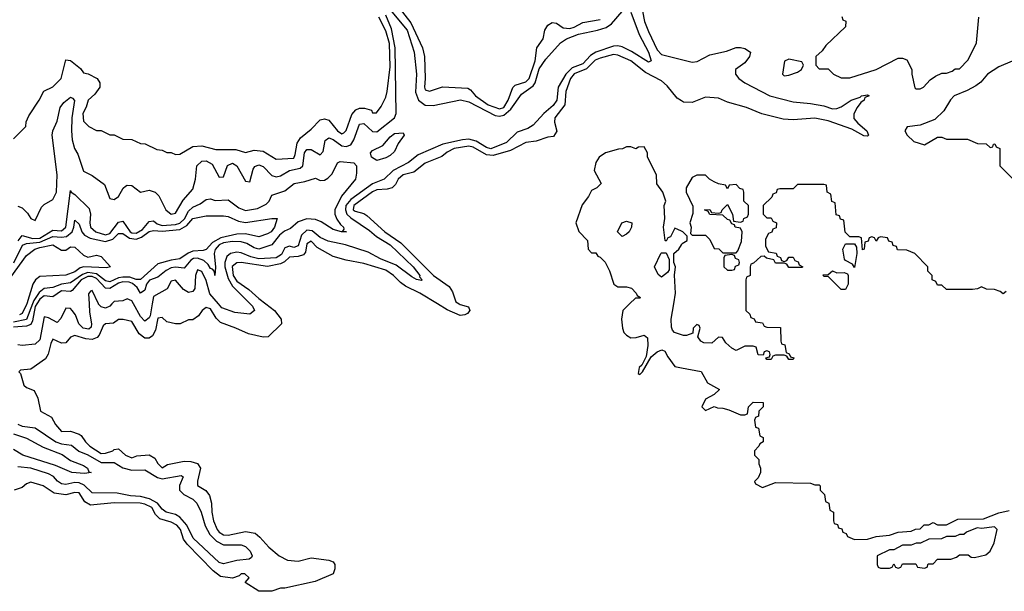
# Model space of a CAD drawing. Header units: inches. Extents: x 2668334 to 2765628, y 828034 to 955234.
# Tile 207 of 218: x 2696979 to 2701475, y 938688 to 941298. Entities that reach past the tile are written whole.
import ezdxf

# ---------------------------------------------------------------- set-up
doc = ezdxf.new("R2010")
doc.units = ezdxf.units.IN
doc.header["$MEASUREMENT"] = 0
for name, color, linetype in [('C6993', 7, 'Continuous'), ('C6994', 7, 'Continuous'), ('C7903', 7, 'Continuous'), ('C7904', 7, 'Continuous')]:
    doc.layers.add(name, color=color, linetype=linetype)

msp = doc.modelspace()

# ---------------------------------------------------------------- linework, layer by layer
at = {"layer": 'C6993', "color": 4}
for points, elevation in [([(2697056.9, 940000), (2697050, 939988.3), (2697037.2, 939922.8), (2697030, 939905.6), (2697010, 939899.1), (2696950, 939893.9)], 16), ([(2697037.6, 940000), (2697010, 939929.1), (2696950, 939917.2)], 12), ([(2698102.7, 940000), (2698142.8, 939970), (2698172, 939930), (2698174, 939910), (2698114, 939850), (2698090, 939848.7), (2698023.1, 939863.1), (2697966, 939890), (2697895.1, 939915.1), (2697875.6, 939935.6), (2697850, 939977.2), (2697830, 939984), (2697811.3, 939970), (2697794.8, 939945.2), (2697770, 939928), (2697750, 939928), (2697711.1, 939908.9), (2697690, 939908.7), (2697650, 939918), (2697630, 939938), (2697610, 939935.3), (2697599.5, 939880.5), (2697584.9, 939855.1), (2697570, 939843.7), (2697550, 939844.5), (2697523.9, 939863.9), (2697490, 939919.3), (2697450.9, 939929.1), (2697430, 939929), (2697407.7, 939912.3), (2697370, 939909.3), (2697359.1, 939900.9), (2697342.3, 939857.7), (2697333, 939847), (2697310, 939837.4), (2697280.1, 939840.1), (2697230, 939856), (2697210.9, 939849.1), (2697190, 939822), (2697170, 939821.2), (2697130, 939839), (2697120.4, 939819.6), (2697108.7, 939771.3), (2697096, 939750), (2697030, 939702), (2696982, 939698), (2696974, 939690), (2696982, 939682), (2696998, 939630), (2697010, 939618), (2697044.7, 939604.7), (2697062, 939570), (2697074, 939510), (2697123.6, 939483.6), (2697142, 939450), (2697170, 939418), (2697210, 939418.8), (2697250, 939405.5), (2697259.5, 939399.5), (2697279.3, 939370), (2697299.3, 939350), (2697350, 939316.9), (2697370, 939318), (2697404, 939330), (2697410, 939336), (2697430, 939338), (2697462, 939310), (2697490, 939298), (2697514, 939306), (2697570, 939310.7), (2697595.9, 939295.9), (2697610, 939272), (2697630, 939252), (2697653.6, 939266.4), (2697730, 939282), (2697760.7, 939280.7), (2697790.9, 939270.9), (2697804.7, 939250), (2697791.1, 939191.1), (2697791.3, 939171.3), (2697827.9, 939147.9), (2697845.2, 939125.2), (2697854.8, 939090), (2697855.5, 939050), (2697863.7, 939010), (2697880.3, 938970), (2697890, 938958.4), (2697910, 938945.3), (2697930, 938944), (2698010, 938961.6), (2698053.4, 938953.4), (2698075.9, 938935.9), (2698116, 938890), (2698162.8, 938850), (2698202, 938830), (2698250, 938825.5), (2698310, 938840.5), (2698390.8, 938830.8), (2698410, 938822), (2698418, 938810), (2698418, 938790), (2698410, 938768), (2698327.5, 938732.5), (2698190, 938702), (2698170, 938702), (2698130, 938688), (2698070, 938688), (2698008.9, 938728.9), (2698026, 938750), (2698007.3, 938767.3), (2697990, 938768), (2697981, 938759), (2697950, 938748.7), (2697895.9, 938755.9), (2697862.3, 938782.2), (2697742.9, 938902.9), (2697726.7, 938926.7), (2697713.3, 938970), (2697696.9, 938990), (2697670, 939004.2), (2697618.9, 939018.9), (2697598.7, 939038.7), (2697581.3, 939070), (2697550, 939086.6), (2697529.3, 939090.7), (2697410, 939091.3), (2697302, 939082), (2697275.9, 939095.9), (2697250, 939138), (2697230, 939139.3), (2697190, 939129), (2697135.5, 939135.5), (2697086, 939170), (2697030, 939186), (2697010, 939178), (2696990, 939162), (2696954, 939150)], 28), ([(2697295.2, 940000), (2697296.9, 939963.1), (2697305.8, 939910), (2697305.3, 939894.7), (2697294.6, 939885.4), (2697268.4, 939890), (2697248.7, 939908.7), (2697233.3, 939950), (2697218.7, 939970), (2697210, 939979.7), (2697190, 939981.3), (2697166.2, 939933.8), (2697150, 939915.6), (2697110, 939937.4), (2697090, 939940.7), (2697070, 939836), (2697050, 939816.3), (2696990, 939809.7), (2696970, 939813.5)], 24), ([(2697010.6, 940000), (2697010, 939998), (2696990, 939956.9), (2696977.3, 939950)], 8), ([(2697399.7, 940000), (2697390, 939989.7), (2697370, 939981), (2697350, 939987.2), (2697339.1, 939999.1), (2697338.7, 940000)], 24), ([(2697583.9, 940000), (2697574.2, 939945.8), (2697570, 939936.9), (2697550, 939922), (2697530, 939943.5), (2697498.2, 940000)], 24), ([(2698031.6, 940000), (2698041.7, 939990), (2698050.4, 939970), (2698030, 939953.3), (2697960.7, 939960.7), (2697901.8, 939981.8), (2697886.3, 940000)], 24), ([(2698985.5, 940000), (2698990, 939997), (2699027.3, 939987.3), (2699034, 939970), (2699023.4, 939956.6), (2699011.3, 939950), (2698990, 939947), (2698930, 939973.6), (2698886.9, 940000)], 28), ([(2699763.1, 940000), (2699732, 939970), (2699726, 939930), (2699731.3, 939890), (2699738, 939870), (2699750, 939858), (2699770, 939846), (2699793.6, 939846.4), (2699830, 939858), (2699844.7, 939844.7), (2699846.8, 939810), (2699839.8, 939760.2), (2699818.8, 939721.2), (2699807.3, 939710), (2699802.8, 939682.8), (2699810, 939678), (2699822, 939690), (2699862, 939758), (2699890, 939781), (2699911.1, 939791.1), (2699924.7, 939784.7), (2699938, 939758), (2699970, 939714), (2700000, 939708.5)], 32), ([(2700000, 939858.7), (2699969, 939869), (2699960.2, 939880.2), (2699954.6, 939894.6), (2699953.2, 939930), (2699964.9, 940000)], 32), ([(2696970, 939451.5), (2696990, 939442.7), (2697050, 939434.7), (2697143.1, 939370), (2697170, 939361.2), (2697214.9, 939354.9), (2697248.5, 939328.5), (2697290, 939311.1), (2697350, 939276), (2697410, 939275.9), (2697450, 939251.1), (2697490, 939241.1), (2697550, 939242), (2697607.2, 939207.2), (2697630, 939202.1), (2697716.3, 939216.3), (2697724.9, 939210), (2697708.3, 939171.7), (2697708.3, 939150), (2697728.7, 939130), (2697770, 939108), (2697787.1, 939090), (2697807.6, 939050), (2697826.3, 938986.3), (2697847.5, 938947.5), (2697877.2, 938917.2), (2697910, 938900.8), (2697990, 938900.3), (2698010, 938892.2), (2698031.3, 938871.3), (2698040.5, 938850), (2698037.6, 938842.4), (2698026, 938834), (2697970, 938828.6), (2697910, 938814), (2697890, 938819.7), (2697770.9, 938930), (2697742, 938990), (2697710, 939027), (2697690, 939038.3), (2697648, 939050), (2697630, 939063.5), (2697607.7, 939090), (2697570.8, 939110.8), (2697530, 939121.5), (2697484.5, 939124.5), (2697424.3, 939135.7), (2697310, 939137.8), (2697272.4, 939172.4), (2697250, 939183.2), (2697230, 939184.3), (2697190, 939176.2), (2697170, 939178.5), (2697151.1, 939191.1), (2697132.5, 939212.5), (2697110, 939224.5), (2697030, 939250.5), (2696970, 939256.1)], 24), ([(2696950, 939406.8), (2697010, 939388), (2697085.9, 939345.9), (2697172.6, 939312.6), (2697210, 939284.9), (2697270, 939262.4), (2697288.7, 939250), (2697293.7, 939233.7), (2697304.7, 939230), (2697274.3, 939225.7), (2697217.2, 939230), (2697141.9, 939261.9), (2696993, 939310), (2696950, 939334.9)], 16)]:
    msp.add_lwpolyline(points, dxfattribs=dict(at, elevation=elevation))
at = {"layer": 'C6994', "color": 4}
for points, elevation in [([(2699770, 941333), (2699808.1, 941230), (2699850.2, 941150), (2699862.8, 941110), (2699850, 941104.7), (2699772.9, 941152.9), (2699730, 941174.7), (2699710, 941178.7), (2699690, 941177.8), (2699610, 941149), (2699585.5, 941134.5), (2699550, 941096.5), (2699502, 941078), (2699472.7, 941050), (2699438.2, 940990), (2699431.1, 940930), (2699414.1, 940905.9), (2699371.6, 940870), (2699323.2, 940816.8), (2699298.4, 940801.6), (2699250, 940784.5), (2699202.2, 940737.8), (2699130, 940708.5), (2699110, 940714.3), (2699063.7, 940743.7), (2699030, 940752.2), (2699000.7, 940750), (2698910.4, 940730), (2698798.9, 940681.1), (2698754.4, 940645.6), (2698683.6, 940610), (2698643.1, 940570), (2698590, 940549), (2698490, 940477), (2698468.6, 940450), (2698465.9, 940430), (2698472.7, 940410), (2698490, 940392.7), (2698575.6, 940335.6), (2698607.9, 940307.9), (2698670.6, 940270.6), (2698775.6, 940170), (2698805.5, 940130), (2698804, 940124), (2698816, 940110), (2698812.7, 940107.3), (2698790, 940112.3), (2698770, 940124), (2698697.3, 940177.3), (2698626.5, 940206.5), (2698570, 940236.2), (2698467, 940270), (2698386.7, 940286.7), (2698350, 940302.8), (2698314.1, 940334.1), (2698290, 940337.5), (2698266, 940314), (2698250, 940265.1), (2698230, 940258.2), (2698210, 940263.8), (2698190, 940256.4), (2698174.7, 940225.3), (2698150, 940211.3), (2698070, 940206.1), (2698034.8, 940214.8), (2697990, 940234.1), (2697970, 940236), (2697942, 940230), (2697923.9, 940216.1), (2697915.8, 940190), (2697915.7, 940170), (2697930, 940116), (2697950, 940080.7), (2698031.6, 940000)], 24), ([(2698670, 941343.7), (2698748.7, 941250), (2698779.2, 941150), (2698790.2, 941050), (2698786.6, 940966.6), (2698800.2, 940930), (2698830, 940907.7), (2698866.5, 940906.5), (2698991.9, 940931.9), (2699030, 940922.2), (2699150, 940861.2), (2699170, 940858), (2699190, 940862.7), (2699221.8, 940890), (2699270, 940958.3), (2699323.9, 940996.1), (2699333, 941010), (2699350, 941073.4), (2699381.6, 941118.4), (2699448.3, 941191.7), (2699475.1, 941210), (2699530, 941232.1), (2699617.2, 941250), (2699657, 941263), (2699681.4, 941278.6), (2699730, 941335.3)], 24), ([(2698710, 941354), (2698764.2, 941284.2), (2698817.4, 941170), (2698826.5, 941130), (2698830.6, 941029.4), (2698826.4, 940990), (2698830, 940978), (2698850, 940972), (2698910, 940991), (2699024.9, 940984.9), (2699037.1, 940977.1), (2699060.5, 940950), (2699117.1, 940910), (2699170, 940890.3), (2699190, 940897.4), (2699209.7, 940930), (2699231, 940989), (2699241.5, 940998.5), (2699290, 941013.7), (2699305.1, 941030), (2699332.8, 941110), (2699339.7, 941170), (2699368.3, 941210), (2699376.9, 941250), (2699390, 941273.4), (2699410, 941285.5), (2699430, 941282), (2699461, 941261), (2699490, 941258.5), (2699510, 941263.6), (2699550, 941285.7), (2699630, 941299.5)], 28), ([(2699822.4, 941337.6), (2699832.2, 941290), (2699850, 941244), (2699890, 941160.7), (2699910, 941138.8), (2700000, 941116.7)], 28), ([(2696950, 940754), (2697006, 940810), (2697008.4, 940831.6), (2697020.4, 940859.6), (2697068, 940930), (2697088.9, 940971.1), (2697130, 940992), (2697168.7, 941030), (2697190, 941114), (2697210, 941112), (2697255.8, 941075.8), (2697270, 941056), (2697290.6, 941050.6), (2697332, 941030), (2697344.7, 941010), (2697344.7, 940990), (2697322, 940958), (2697291.3, 940930), (2697282, 940898), (2697267.7, 940870), (2697270, 940834), (2697294, 940810), (2697330, 940792), (2697350, 940792), (2697390, 940772), (2697410, 940772), (2697450, 940752), (2697491.1, 940751.1), (2697530, 940732), (2697551.1, 940731.1), (2697605.4, 940705.4), (2697630, 940702), (2697650, 940692), (2697670, 940691.3), (2697690, 940682), (2697710, 940684.7), (2697770, 940718.8), (2697810, 940722.8), (2697874, 940706), (2697966, 940706), (2698010, 940691.3), (2698050, 940702), (2698090, 940697.3), (2698150, 940661), (2698230, 940666), (2698236.9, 940683.1), (2698245.1, 940734.9), (2698260.7, 940759.3), (2698310, 940798), (2698350, 940840.7), (2698370, 940844.9), (2698390, 940839.1), (2698430, 940790.8), (2698450, 940777.3), (2698458.4, 940781.6), (2698470, 940791.3), (2698494.7, 940865.3), (2698514.3, 940885.7), (2698530, 940893.4), (2698553.7, 940893.7), (2698584.5, 940884.5), (2698590, 940872), (2698607.3, 940872.7), (2698630, 940902), (2698650, 940944.7), (2698656.2, 940970), (2698670, 941082), (2698667, 941190), (2698650, 941247.3), (2698618.9, 941310)], 28), ([(2696970, 940446), (2696990, 940439.3), (2697014.5, 940414.5), (2697030, 940390.6), (2697050, 940381), (2697078.2, 940441.8), (2697090, 940454.9), (2697130, 940476.3), (2697146.6, 940510), (2697149.7, 940590.3), (2697127.6, 940770), (2697129.8, 940790), (2697150, 940834), (2697163, 940897), (2697180.2, 940919.8), (2697210, 940943.7), (2697219.9, 940939.9), (2697228.7, 940928.7), (2697216.8, 940850), (2697214.8, 940790), (2697218.8, 940750), (2697229.4, 940710), (2697244.1, 940684.1), (2697270, 940606.8), (2697310, 940586.8), (2697365.8, 940545.8), (2697390, 940481), (2697410, 940476.3), (2697429.2, 940490), (2697451.4, 940528.6), (2697462.4, 940537.6), (2697470, 940542), (2697490, 940540.5), (2697530, 940510.6), (2697570, 940519.5), (2697598, 940510), (2697613.8, 940493.8), (2697645.7, 940430), (2697670, 940410.3), (2697690, 940414.6), (2697725.6, 940474.4), (2697770, 940524.2), (2697782.2, 940570), (2697787.6, 940630), (2697810, 940651.4), (2697830, 940653.2), (2697858, 940638), (2697890, 940579.5), (2697910, 940580.4), (2697927.9, 940632.1), (2697950, 940642.4), (2697970.1, 940630.1), (2698010, 940560.4), (2698030, 940558), (2698044.6, 940615.4), (2698051.9, 940628.1), (2698070, 940635.8), (2698090, 940627.8), (2698130, 940587.3), (2698150, 940580.2), (2698170, 940584.7), (2698210, 940609.2), (2698259.7, 940620.3), (2698271.4, 940630), (2698279.3, 940690), (2698290, 940705.7), (2698310, 940705.3), (2698350, 940680.3), (2698364.5, 940695.5), (2698373.4, 940746.6), (2698390, 940758.9), (2698410, 940751.4), (2698450, 940721.7), (2698470, 940719.7), (2698490, 940726.7), (2698504.4, 940750), (2698530, 940820.4), (2698550, 940823.7), (2698590, 940787.5), (2698610, 940785.8), (2698689.7, 940850), (2698698.5, 940870), (2698693.3, 941170), (2698676.7, 941256.7), (2698650, 941319)], 24), ([(2700000, 940927.9), (2699980.4, 940940.4), (2699935.8, 940995.8), (2699910, 941019.5), (2699836.9, 941056.9), (2699770, 941110.9), (2699710, 941135.6), (2699690, 941138.7), (2699630, 941121.6), (2699607, 941113), (2699567, 941073), (2699510, 941050.7), (2699493.6, 941030), (2699472.6, 940970), (2699467.4, 940910), (2699421.6, 940850), (2699420.7, 940830), (2699431.3, 940788.7), (2699416, 940764), (2699390, 940762), (2699337.3, 940742.7), (2699290, 940738), (2699219.4, 940700.6), (2699141.4, 940678.6), (2699110, 940680.9), (2699050, 940715.6), (2699030, 940721), (2698962.8, 940710), (2698930, 940693), (2698906.1, 940673.9), (2698830, 940642.4), (2698778, 940602), (2698730, 940589.6), (2698706.4, 940570), (2698694.7, 940545.3), (2698678.8, 940530), (2698656.5, 940523.5), (2698610, 940521), (2698590, 940511.9), (2698504.4, 940450), (2698501.6, 940430), (2698510, 940423.7), (2698550, 940413.4), (2698563.7, 940403.7), (2698646, 940330), (2698718.4, 940278.4), (2698868.7, 940130), (2698939.5, 940079.5), (2698954.7, 940054.7), (2698970, 940010.4), (2698985.5, 940000)], 28), ([(2700000, 940332.7), (2699970, 940346), (2699950, 940306), (2699938, 940302), (2699930, 940286), (2699926, 940290), (2699918, 940350), (2699924, 940390), (2699922, 940450), (2699928.7, 940470), (2699915.3, 940510), (2699888.4, 940548.4), (2699886, 940590), (2699846, 940670), (2699846, 940690), (2699830, 940718), (2699803.6, 940716.4), (2699792, 940708), (2699770, 940718), (2699750, 940718), (2699731.6, 940708.4), (2699712.7, 940707.3), (2699654, 940690), (2699624.7, 940670), (2699610, 940646), (2699602, 940610), (2699634, 940550), (2699614, 940530), (2699590, 940518), (2699576, 940490), (2699547.5, 940452.5), (2699518, 940370), (2699531.6, 940331.6), (2699572, 940290), (2699574, 940250), (2699590, 940234), (2699610, 940234), (2699618, 940218), (2699630, 940214), (2699651.6, 940191.6), (2699671.6, 940151.6), (2699692, 940090), (2699710, 940078), (2699750, 940078), (2699771.6, 940071.6), (2699794, 940050), (2699798, 940038), (2699814, 940030), (2699810, 940026), (2699790, 940026), (2699763.1, 940000)], 32), ([(2696971, 940289), (2696990, 940313.1), (2697039, 940299), (2697070, 940300.5), (2697130, 940336.9), (2697170, 940333.8), (2697189.8, 940350), (2697210, 940518), (2697214, 940510), (2697230, 940500.4), (2697295.8, 940435.8), (2697301.8, 940410), (2697299.1, 940370), (2697302.7, 940350), (2697326, 940330), (2697370, 940316.3), (2697390, 940322), (2697430, 940374), (2697450, 940378), (2697483.8, 940330), (2697490, 940325.1), (2697510, 940323.5), (2697539.3, 940340.7), (2697570, 940376.9), (2697590, 940379), (2697606.2, 940366.2), (2697630, 940357.8), (2697690, 940362.7), (2697710, 940369.5), (2697731.2, 940388.8), (2697750, 940423.2), (2697770, 940442.4), (2697803.3, 940456.7), (2697830, 940477.3), (2697850, 940480.7), (2697871.8, 940471.8), (2697930, 940474.9), (2697979.7, 940439.7), (2698010, 940426.7), (2698064.6, 940435.4), (2698104.7, 940455.3), (2698117.6, 940470), (2698130, 940497.3), (2698190, 940516.5), (2698232, 940550), (2698280.9, 940559.1), (2698330, 940574.9), (2698350, 940563.8), (2698370, 940566), (2698386, 940574), (2698406, 940594), (2698430, 940644.9), (2698442, 940650), (2698504.7, 940644.7), (2698516.4, 940630), (2698516.5, 940596.5), (2698511.7, 940570), (2698447.7, 940492.3), (2698417.1, 940430), (2698417.8, 940410), (2698427.5, 940387.5), (2698442.8, 940362.8), (2698457.6, 940350), (2698458.8, 940341.2), (2698452.7, 940332.7), (2698470.3, 940329.7), (2698448.7, 940330), (2698410, 940340.4), (2698355.6, 940375.6), (2698330, 940386.3), (2698290, 940388.6), (2698250, 940374.4), (2698214.8, 940345.2), (2698187.7, 940332.3), (2698165.7, 940314.3), (2698130.6, 940269.4), (2698070, 940250.8), (2698050, 940255.7), (2698015.9, 940275.9), (2697990, 940283.8), (2697950, 940285.3), (2697910, 940278.7), (2697890, 940269.8), (2697871.2, 940248.8), (2697866.4, 940230), (2697872.7, 940167.3), (2697870, 940129.4), (2697867.7, 940147.7), (2697859, 940159), (2697850, 940161.7), (2697839.7, 940179.7), (2697819, 940199), (2697790, 940209.4), (2697772.8, 940207.2), (2697760.3, 940199.7), (2697730, 940163.1), (2697690, 940167.9), (2697670, 940164.4), (2697647, 940153), (2697610, 940121.8), (2697570.8, 940109.2), (2697557.8, 940090), (2697550, 940062.7), (2697530, 940049.7), (2697514.5, 940074.5), (2697493.1, 940093.1), (2697478.8, 940098.8), (2697450, 940100.9), (2697430, 940094.7), (2697390, 940071.3), (2697370, 940071.6), (2697330, 940115.7), (2697310, 940125), (2697290, 940125.2), (2697258.8, 940110), (2697218.6, 940061.4), (2697210, 940057.6), (2697170, 940059.4), (2697130, 940032.2), (2697090, 940037.3), (2697070, 940022.2), (2697056.9, 940000)], 16), ([(2696952.5, 940187.5), (2696992.2, 940267.8), (2697010, 940276.8), (2697070, 940282.5), (2697130, 940308.7), (2697170, 940304.8), (2697191.8, 940308.2), (2697218.3, 940330), (2697226, 940350), (2697230, 940382), (2697250, 940364.7), (2697261.7, 940330), (2697274, 940314), (2697300.9, 940300.9), (2697370, 940285.6), (2697403.9, 940296.1), (2697430, 940321.7), (2697450, 940322.3), (2697480.2, 940300.2), (2697510, 940296.3), (2697534.4, 940305.6), (2697570, 940331.2), (2697590, 940336.2), (2697630, 940332.1), (2697710, 940340.2), (2697742, 940358), (2697770, 940390.3), (2697830, 940401.7), (2697910, 940403), (2697930, 940399.3), (2697977.7, 940377.7), (2698010, 940371.8), (2698130.7, 940390.7), (2698154, 940390), (2698142, 940350), (2698126.8, 940330), (2698110, 940319.5), (2698070, 940307), (2698010, 940319.6), (2697970, 940319.1), (2697897.3, 940302.7), (2697858.6, 940281.4), (2697830, 940249.4), (2697816.2, 940243.8), (2697770, 940241.7), (2697747.9, 940232.1), (2697710, 940205.4), (2697670, 940199.7), (2697610, 940182.9), (2697530, 940111.3), (2697510, 940112.1), (2697481.8, 940121.8), (2697450, 940123), (2697430, 940119.5), (2697390, 940101.8), (2697370, 940105.8), (2697330, 940137.5), (2697290, 940143.4), (2697265.3, 940134.7), (2697210, 940095.9), (2697169.5, 940090.5), (2697130, 940075.8), (2697090, 940070.8), (2697067.2, 940052.8), (2697043.9, 940016.1), (2697037.6, 940000)], 12), ([(2696937.7, 940122.3), (2697010, 940221.6), (2697047.3, 940250), (2697070, 940258), (2697130, 940270.3), (2697170, 940246), (2697190, 940246), (2697210, 940260.7), (2697230, 940259.1), (2697270, 940222.8), (2697290, 940214), (2697330, 940222.8), (2697350, 940216), (2697394, 940170), (2697374.8, 940165.2), (2697271, 940169), (2697255.1, 940164.9), (2697230, 940146.9), (2697190, 940132), (2697070, 940126), (2697050.3, 940109.7), (2697039.1, 940090), (2697010.6, 940000)], 8), ([(2698886.9, 940000), (2698805.2, 940050), (2698741.1, 940081.1), (2698717.7, 940097.7), (2698686, 940130), (2698650, 940154.7), (2698550, 940185.2), (2698470, 940199.3), (2698410, 940216), (2698337.4, 940257.4), (2698310, 940286.6), (2698290, 940274), (2698283.2, 940236.8), (2698275.3, 940224.7), (2698250, 940216.4), (2698210, 940214.3), (2698187.9, 940192.1), (2698170, 940183.1), (2698110, 940170.8), (2697990, 940189.7), (2697970, 940187.6), (2697949.4, 940170.6), (2697953.1, 940130), (2697970, 940104.6), (2698025.4, 940065.4), (2698070, 940024.4), (2698102.7, 940000)], 28), ([(2699964.9, 940000), (2699973.2, 940050), (2699968, 940132), (2699974, 940170), (2699966, 940190), (2699966, 940230), (2699988, 940250), (2700000, 940269.5)], 32), ([(2697886.3, 940000), (2697846.6, 940046.6), (2697830, 940107), (2697810, 940148.2), (2697790, 940155.6), (2697780.9, 940130), (2697778.6, 940070), (2697770, 940056.3), (2697750, 940052.1), (2697725.9, 940065.9), (2697690, 940108.3), (2697670, 940104.2), (2697651.6, 940068.4), (2697590, 940034.5), (2697583.9, 940000)], 24), ([(2697338.7, 940000), (2697310, 940062), (2697301.3, 940058.7), (2697293, 940047), (2697295.2, 940000)], 24), ([(2697498.2, 940000), (2697490, 940014.7), (2697470, 940022.9), (2697450, 940014.7), (2697410, 940010.9), (2697399.7, 940000)], 24)]:
    msp.add_lwpolyline(points, dxfattribs=dict(at, elevation=elevation))
for points, elevation in [([(2698610, 940655.1), (2698584.5, 940670), (2698580.9, 940690), (2698590, 940700.7), (2698636.6, 940723.4), (2698670, 940762.4), (2698690, 940777.6), (2698730, 940782), (2698734, 940770), (2698706.9, 940733.1), (2698690, 940696), (2698670, 940677.6), (2698650, 940666.9)], 16), ([(2699730, 940308), (2699708, 940330), (2699728.7, 940370), (2699750, 940378), (2699774, 940370), (2699772, 940350), (2699762, 940330), (2699750, 940318)], 32), ([(2699910, 940122), (2699894.6, 940134.6), (2699878, 940170), (2699906, 940230), (2699910, 940234), (2699930, 940234), (2699943.6, 940203.6), (2699943.6, 940156.4), (2699936.9, 940143.1)], 32)]:
    msp.add_lwpolyline(points, close=True, dxfattribs=dict(at, elevation=elevation))
at = {"layer": 'C7903', "color": 4, "elevation": 32}
for points in [[(2700294, 940000), (2700294, 939970), (2700312.7, 939952.7), (2700318, 939938), (2700332.7, 939932.7), (2700338, 939918), (2700370, 939914), (2700378, 939898), (2700390, 939894), (2700452.7, 939892.7), (2700454, 939830), (2700458, 939818), (2700472.7, 939812.7), (2700478, 939778), (2700492.7, 939772.7), (2700498, 939758), (2700514, 939754), (2700510, 939746), (2700490, 939746), (2700482, 939762), (2700470, 939766), (2700430, 939766), (2700418, 939762), (2700410, 939746), (2700390, 939746), (2700386, 939754), (2700402, 939758), (2700406, 939770), (2700402, 939782), (2700390, 939786), (2700378, 939782), (2700374, 939766), (2700350, 939768), (2700342, 939802), (2700327.3, 939807.3), (2700290, 939808), (2700250, 939788), (2700230, 939798), (2700203.1, 939823.1), (2700187.3, 939847.3), (2700170, 939848), (2700138.8, 939821.2), (2700102, 939822), (2700088.7, 939830), (2700075.3, 939850), (2700086, 939890), (2700082, 939902), (2700070, 939906), (2700054, 939890), (2700052.7, 939867.3), (2700023.6, 939856.4), (2700010, 939855.3), (2700000, 939858.7)], [(2700000, 939708.5), (2700090, 939692), (2700119.6, 939639.6), (2700174, 939610), (2700150, 939586), (2700110, 939566), (2700094, 939530), (2700110, 939514), (2700150, 939532), (2700165.4, 939525.4), (2700190, 939524.7), (2700216.9, 939516.9), (2700270, 939494), (2700290, 939494), (2700302, 939498), (2700306, 939530), (2700328.4, 939551.6), (2700374, 939550), (2700374, 939530), (2700354, 939510), (2700352.7, 939487.3), (2700338, 939482), (2700334, 939470), (2700338, 939438), (2700352.7, 939432.7), (2700358, 939398), (2700374, 939390), (2700374, 939370), (2700358, 939362), (2700354, 939350), (2700334, 939330), (2700334, 939310), (2700354, 939290), (2700354, 939270), (2700362, 939250), (2700362, 939230), (2700350, 939206), (2700334, 939190), (2700338, 939178), (2700370, 939162), (2700430, 939184.7), (2700590, 939182), (2700610, 939174), (2700630, 939174), (2700634, 939170), (2700634, 939150), (2700654, 939130), (2700658, 939098), (2700674, 939090), (2700678, 939058), (2700694, 939050), (2700694, 939010), (2700698, 938998), (2700712.7, 938992.7), (2700718, 938978), (2700732.7, 938972.7), (2700738, 938958), (2700752.7, 938952.7), (2700758, 938938), (2700790, 938924.7), (2700850, 938926), (2700890, 938938), (2700950, 938944.7), (2700990, 938958), (2701050, 938962), (2701068.4, 938971.6), (2701090, 938974), (2701108.4, 938991.6), (2701130, 938992), (2701150, 939002), (2701170, 938992), (2701210, 938992), (2701263.1, 939016.9), (2701380.4, 939019.6), (2701450, 939046), (2701496.9, 939056.9)]]:
    msp.add_lwpolyline(points, dxfattribs=at)
msp.add_lwpolyline([(2701430, 938982), (2701370, 938975.3), (2701350, 938978), (2701302, 938958), (2701290, 938948), (2701270, 938948), (2701250, 938938), (2701210, 938938), (2701187.3, 938927.3), (2701130, 938926), (2701091.6, 938908.4), (2701072.7, 938907.3), (2701050, 938898), (2701010, 938898), (2700970, 938878), (2700950, 938878), (2700894, 938850), (2700894, 938810), (2700898, 938798), (2700910, 938794), (2700950, 938794), (2700962, 938798), (2700970, 938814), (2700978, 938798), (2700990, 938794), (2701002, 938798), (2701010, 938814), (2701070, 938814), (2701078, 938798), (2701110, 938794), (2701122, 938798), (2701127.3, 938812.7), (2701150, 938814), (2701170, 938834), (2701230, 938834), (2701256.4, 938843.6), (2701270, 938854), (2701310, 938854), (2701323.6, 938843.6), (2701338, 938842), (2701390, 938854), (2701410, 938872), (2701428.7, 938910), (2701442, 938970)], close=True, dxfattribs=at)
at = {"layer": 'C7904', "color": 4}
for points, elevation in [([(2700732.7, 941312.7), (2700738, 941298), (2700751.6, 941291.6), (2700750, 941266), (2700659.6, 941180.4), (2700643.6, 941156.4), (2700614, 941130), (2700614, 941090), (2700630, 941074), (2700670, 941074), (2700694, 941050), (2700730, 941032), (2700770, 941032), (2700890, 941071.3), (2700990, 941122), (2701010, 941122), (2701030, 941114), (2701052, 941070), (2701052, 941050), (2701066.4, 940986.4), (2701070, 940982), (2701090, 940982), (2701106, 940990), (2701136.4, 941023.6), (2701160.4, 941039.6), (2701190, 941054), (2701210, 941054), (2701236.4, 941063.6), (2701250, 941074), (2701270, 941074), (2701310, 941114), (2701348.4, 941191.6), (2701358, 941310)], 32), ([(2700000, 941116.7), (2700050, 941104.4), (2700072.7, 941107.3), (2700130, 941137.6), (2700206.3, 941153.7), (2700250, 941170.8), (2700270, 941170.8), (2700290, 941166.8), (2700316, 941150), (2700310.7, 941130), (2700290, 941101.2), (2700246.8, 941070), (2700247.3, 941050), (2700263, 941030), (2700290, 941010.4), (2700404, 940950), (2700510, 940922.8), (2700590, 940915.6), (2700650, 940904.4), (2700690, 940890.3), (2700710, 940891.8), (2700730, 940899.5), (2700776, 940930), (2700816, 940944), (2700822, 940950), (2700850, 940954.8), (2700858, 940950), (2700838, 940942), (2700834, 940930), (2700819.9, 940920.1), (2700802.4, 940897.6), (2700788.1, 940868.1), (2700787.2, 940847.2), (2700805.3, 940825.3), (2700846.8, 940790), (2700854.8, 940770), (2700850, 940766), (2700833, 940767), (2700777.7, 940797.7), (2700670, 940836.9), (2700610, 940848.5), (2700510, 940840.4), (2700464.2, 940844.2), (2700367.6, 940867.6), (2700296.9, 940896.9), (2700210, 940921.5), (2700170, 940939.1), (2700110, 940944.2), (2700050, 940920.5), (2700010, 940921.6), (2700000, 940927.9)], 28), ([(2701510, 941108), (2701450, 941082), (2701398, 941050), (2701366.8, 941013.2), (2701344, 940996), (2701305.5, 940974.5), (2701246, 940950), (2701228.3, 940931.7), (2701198, 940882), (2701158, 940842), (2701090, 940817), (2701031, 940809), (2701021, 940790), (2701031, 940770), (2701062, 940742), (2701110, 940727.3), (2701170, 940762), (2701190, 940762), (2701210, 940752), (2701307.3, 940752.7), (2701352.7, 940732.7), (2701391.6, 940731.6), (2701410, 940714), (2701422, 940718), (2701426, 940730), (2701431.6, 940731.6), (2701438, 940718), (2701454, 940710), (2701454, 940630), (2701530, 940554)], 32), ([(2701483.6, 940056.4), (2701470, 940046), (2701456.4, 940056.4), (2701430, 940066), (2701392.7, 940067.3), (2701370, 940078), (2701351.6, 940068.4), (2701330, 940066), (2701210, 940066), (2701190, 940086), (2701170, 940086), (2701162, 940102), (2701146, 940110), (2701146, 940130), (2701126, 940150), (2701126, 940170), (2701066, 940230), (2701030, 940246), (2700987.3, 940247.3), (2700982, 940262), (2700967.3, 940267.3), (2700962, 940282), (2700947.3, 940287.3), (2700942, 940302), (2700910, 940306), (2700898, 940302), (2700890, 940286), (2700882, 940302), (2700870, 940306), (2700858, 940302), (2700852.7, 940287.3), (2700838, 940282), (2700834, 940250), (2700827.3, 940247.3), (2700822, 940302), (2700810, 940306), (2700770, 940306), (2700747.3, 940327.3), (2700742, 940382), (2700727.3, 940387.3), (2700722, 940402), (2700707.3, 940407.3), (2700702, 940462), (2700687.3, 940467.3), (2700682, 940502), (2700666, 940510), (2700662, 940542), (2700650, 940546), (2700530, 940546), (2700510, 940526), (2700450, 940526), (2700438, 940522), (2700432.7, 940507.3), (2700418, 940502), (2700412.7, 940487.3), (2700374, 940450), (2700374, 940410), (2700390, 940394), (2700410, 940394), (2700418, 940378), (2700434, 940370), (2700432.7, 940347.3), (2700418, 940342), (2700412.7, 940327.3), (2700398, 940322), (2700383.6, 940296.4), (2700383.6, 940263.6), (2700398, 940238), (2700432.7, 940232.7), (2700438, 940218), (2700452.7, 940212.7), (2700458, 940198), (2700470, 940194), (2700482, 940198), (2700490, 940214), (2700510, 940214), (2700518, 940198), (2700532.7, 940192.7), (2700538, 940178), (2700554, 940170), (2700550, 940166), (2700490, 940166), (2700482, 940182), (2700470, 940186), (2700430, 940186), (2700422, 940202), (2700388.4, 940208.4), (2700378, 940218), (2700363.6, 940216.4), (2700330, 940186), (2700318, 940182), (2700314, 940170), (2700314, 940130), (2700298, 940122), (2700294, 940110), (2700294, 940000)], 32), ([(2700000, 940269.5), (2700004, 940276), (2700026, 940290), (2700026, 940310), (2700006, 940330), (2700000, 940332.7)], 32)]:
    msp.add_lwpolyline(points, dxfattribs=dict(at, elevation=elevation))
at = {"layer": 'C7904', "color": 4, "elevation": 32}
for points in [[(2700490, 941118), (2700471.6, 941108.4), (2700462, 941050), (2700470, 941042), (2700490, 941044.7), (2700530, 941058), (2700548, 941070), (2700558, 941090), (2700550, 941106)], [(2700110, 940588), (2700070, 940588), (2700050, 940578), (2700022, 940530), (2700022, 940510), (2700052.7, 940447.3), (2700052.7, 940412.7), (2700038, 940370), (2700044.7, 940350), (2700042, 940322), (2700050, 940314), (2700110, 940314), (2700130, 940294), (2700150, 940254), (2700171.6, 940251.6), (2700190, 940234), (2700250, 940234), (2700258, 940242), (2700274.6, 940285.4), (2700278, 940330), (2700270, 940346), (2700246, 940350), (2700242, 940362), (2700230, 940366), (2700222, 940382), (2700210, 940386), (2700190, 940406), (2700130, 940408), (2700122, 940422), (2700106, 940430), (2700130, 940432), (2700138, 940418), (2700170, 940414), (2700182, 940418), (2700186, 940430), (2700210, 940454), (2700234, 940410), (2700238, 940378), (2700270, 940374), (2700282, 940378), (2700286, 940390), (2700302, 940398), (2700306, 940410), (2700306, 940450), (2700286, 940470), (2700286, 940510), (2700282, 940522), (2700267.3, 940527.3), (2700250, 940546), (2700218, 940542), (2700210, 940526), (2700202, 940542), (2700170, 940548), (2700150, 940558), (2700129.1, 940569.1)], [(2700790, 940166), (2700782, 940182), (2700750, 940198), (2700745.2, 940205.2), (2700738, 940250), (2700750, 940274), (2700790, 940274), (2700799.6, 940259.6), (2700802, 940230)], [(2700230, 940226), (2700198, 940222), (2700194, 940210), (2700194, 940170), (2700210, 940154), (2700230, 940154), (2700242, 940158), (2700247.3, 940172.7), (2700262, 940178), (2700266, 940190), (2700262, 940202), (2700247.3, 940207.3), (2700242, 940222)], [(2700710, 940142), (2700743.6, 940143.6), (2700758, 940138), (2700762, 940130), (2700762, 940090), (2700750, 940066), (2700730, 940066), (2700670, 940126), (2700650, 940126), (2700647.3, 940132.7), (2700670, 940134), (2700690, 940152)]]:
    msp.add_lwpolyline(points, close=True, dxfattribs=at)

doc.saveas('drawing.dxf')
